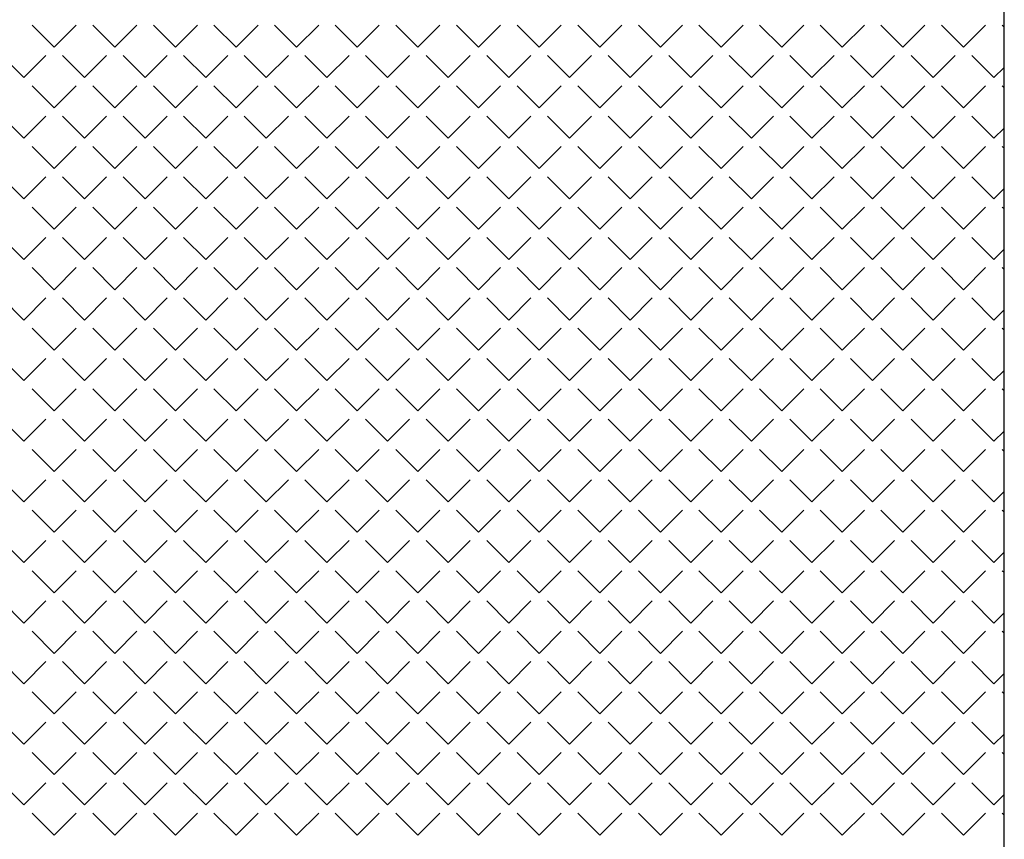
# Model space of a CAD drawing. Header units: millimetres. Extents: x 282377 to 1404227, y -783705 to 1038705.
# Tile 231 of 243: x 386693 to 387014, y 8718 to 8985. Entities that reach past the tile are written whole.
import ezdxf

# ---------------------------------------------------------------- set-up
doc = ezdxf.new("R2010")
doc.units = ezdxf.units.MM
doc.layers.add('!!ELEKTRYKA', color=7, linetype='Continuous')

msp = doc.modelspace()

# ---------------------------------------------------------------- linework, layer by layer
at = {"layer": '!!ELEKTRYKA', "color": 252}
msp.add_line((387014.2, 8013.62), (387014.2, 9168.98), dxfattribs=at)
at = {"layer": '!!ELEKTRYKA', "color": 252, "linetype": 'Continuous', "lineweight": 20}
for p, q in [((386704.57, 8976.24), (386697.39, 8983.42)), ((386704.57, 8976.24), (386711.76, 8983.42)), ((386724.33, 8976.24), (386717.15, 8983.42)), ((386724.33, 8976.24), (386731.51, 8983.42)), ((386744.09, 8976.24), (386736.9, 8983.42)), ((386744.09, 8976.24), (386751.27, 8983.42)), ((386763.84, 8976.24), (386756.66, 8983.42)), ((386763.84, 8976.24), (386771.03, 8983.42)), ((386783.6, 8976.24), (386776.42, 8983.42)), ((386783.6, 8976.24), (386790.78, 8983.42)), ((386803.36, 8976.24), (386796.17, 8983.42)), ((386803.36, 8976.24), (386810.54, 8983.42)), ((386823.11, 8976.24), (386815.93, 8983.42)), ((386823.11, 8976.24), (386830.3, 8983.42)), ((386842.87, 8976.24), (386835.69, 8983.42)), ((386842.87, 8976.24), (386850.05, 8983.42)), ((386862.63, 8976.24), (386855.44, 8983.42)), ((386862.63, 8976.24), (386869.81, 8983.42)), ((386882.38, 8976.24), (386875.2, 8983.42)), ((386882.38, 8976.24), (386889.57, 8983.42)), ((386902.14, 8976.24), (386894.96, 8983.42)), ((386902.14, 8976.24), (386909.32, 8983.42)), ((386921.9, 8976.24), (386914.71, 8983.42)), ((386921.9, 8976.24), (386929.08, 8983.42)), ((386941.65, 8976.24), (386934.47, 8983.42)), ((386941.65, 8976.24), (386948.84, 8983.42)), ((386961.41, 8976.24), (386954.23, 8983.42)), ((386961.41, 8976.24), (386968.59, 8983.42)), ((386981.17, 8976.24), (386973.98, 8983.42)), ((386981.17, 8976.24), (386988.35, 8983.42)), ((387000.92, 8976.24), (386993.74, 8983.42)), ((387000.92, 8976.24), (387008.11, 8983.42)), ((387014.1, 8982.81), (387013.49, 8983.42)), ((386694.7, 8966.36), (386687.51, 8973.54)), ((386694.7, 8966.36), (386701.88, 8973.54)), ((386714.45, 8966.36), (386707.27, 8973.54)), ((386714.45, 8966.36), (386721.64, 8973.54)), ((386734.21, 8966.36), (386727.02, 8973.54)), ((386734.21, 8966.36), (386741.39, 8973.54)), ((386753.97, 8966.36), (386746.78, 8973.54)), ((386753.97, 8966.36), (386761.15, 8973.54)), ((386773.72, 8966.36), (386766.54, 8973.54)), ((386773.72, 8966.36), (386780.91, 8973.54)), ((386793.48, 8966.36), (386786.29, 8973.54)), ((386793.48, 8966.36), (386800.66, 8973.54)), ((386813.24, 8966.36), (386806.05, 8973.54)), ((386813.24, 8966.36), (386820.42, 8973.54)), ((386832.99, 8966.36), (386825.81, 8973.54)), ((386832.99, 8966.36), (386840.18, 8973.54)), ((386852.75, 8966.36), (386845.56, 8973.54)), ((386852.75, 8966.36), (386859.93, 8973.54)), ((386872.5, 8966.36), (386865.32, 8973.54)), ((386872.5, 8966.36), (386879.69, 8973.54)), ((386892.26, 8966.36), (386885.08, 8973.54)), ((386892.26, 8966.36), (386899.45, 8973.54)), ((386912.02, 8966.36), (386904.83, 8973.54)), ((386912.02, 8966.36), (386919.2, 8973.54)), ((386931.77, 8966.36), (386924.59, 8973.54)), ((386931.77, 8966.36), (386938.96, 8973.54)), ((386951.53, 8966.36), (386944.35, 8973.54)), ((386951.53, 8966.36), (386958.72, 8973.54)), ((386971.29, 8966.36), (386964.1, 8973.54)), ((386971.29, 8966.36), (386978.47, 8973.54)), ((386991.04, 8966.36), (386983.86, 8973.54)), ((386991.04, 8966.36), (386998.23, 8973.54)), ((387010.8, 8966.36), (387003.62, 8973.54)), ((387010.8, 8966.36), (387014.1, 8969.66)), ((386704.57, 8956.48), (386697.39, 8963.67)), ((386704.57, 8956.48), (386711.76, 8963.67)), ((386724.33, 8956.48), (386717.15, 8963.67)), ((386724.33, 8956.48), (386731.51, 8963.67)), ((386744.09, 8956.48), (386736.9, 8963.67)), ((386744.09, 8956.48), (386751.27, 8963.67)), ((386763.84, 8956.48), (386756.66, 8963.67)), ((386763.84, 8956.48), (386771.03, 8963.67)), ((386783.6, 8956.48), (386776.42, 8963.67)), ((386783.6, 8956.48), (386790.78, 8963.67)), ((386803.36, 8956.48), (386796.17, 8963.67)), ((386803.36, 8956.48), (386810.54, 8963.67)), ((386823.11, 8956.48), (386815.93, 8963.67)), ((386823.11, 8956.48), (386830.3, 8963.67)), ((386842.87, 8956.48), (386835.69, 8963.67)), ((386842.87, 8956.48), (386850.05, 8963.67)), ((386862.63, 8956.48), (386855.44, 8963.67)), ((386862.63, 8956.48), (386869.81, 8963.67)), ((386882.38, 8956.48), (386875.2, 8963.67)), ((386882.38, 8956.48), (386889.57, 8963.67)), ((386902.14, 8956.48), (386894.96, 8963.67)), ((386902.14, 8956.48), (386909.32, 8963.67)), ((386921.9, 8956.48), (386914.71, 8963.67)), ((386921.9, 8956.48), (386929.08, 8963.67)), ((386941.65, 8956.48), (386934.47, 8963.67)), ((386941.65, 8956.48), (386948.84, 8963.67)), ((386961.41, 8956.48), (386954.23, 8963.67)), ((386961.41, 8956.48), (386968.59, 8963.67)), ((386981.17, 8956.48), (386973.98, 8963.67)), ((386981.17, 8956.48), (386988.35, 8963.67)), ((387000.92, 8956.48), (386993.74, 8963.67)), ((387000.92, 8956.48), (387008.11, 8963.67)), ((387014.11, 8963.06), (387013.49, 8963.67)), ((386694.7, 8946.6), (386687.51, 8953.79)), ((386694.7, 8946.6), (386701.88, 8953.79)), ((386714.45, 8946.6), (386707.27, 8953.79)), ((386714.45, 8946.6), (386721.64, 8953.79)), ((386734.21, 8946.6), (386727.02, 8953.79)), ((386734.21, 8946.6), (386741.39, 8953.79)), ((386753.97, 8946.6), (386746.78, 8953.79)), ((386753.97, 8946.6), (386761.15, 8953.79)), ((386773.72, 8946.6), (386766.54, 8953.79)), ((386773.72, 8946.6), (386780.91, 8953.79)), ((386793.48, 8946.6), (386786.29, 8953.79)), ((386793.48, 8946.6), (386800.66, 8953.79)), ((386813.24, 8946.6), (386806.05, 8953.79)), ((386813.24, 8946.6), (386820.42, 8953.79)), ((386832.99, 8946.6), (386825.81, 8953.79)), ((386832.99, 8946.6), (386840.18, 8953.79)), ((386852.75, 8946.6), (386845.56, 8953.79)), ((386852.75, 8946.6), (386859.93, 8953.79)), ((386872.5, 8946.6), (386865.32, 8953.79)), ((386872.5, 8946.6), (386879.69, 8953.79)), ((386892.26, 8946.6), (386885.08, 8953.79)), ((386892.26, 8946.6), (386899.45, 8953.79)), ((386912.02, 8946.6), (386904.83, 8953.79)), ((386912.02, 8946.6), (386919.2, 8953.79)), ((386931.77, 8946.6), (386924.59, 8953.79)), ((386931.77, 8946.6), (386938.96, 8953.79)), ((386951.53, 8946.6), (386944.35, 8953.79)), ((386951.53, 8946.6), (386958.72, 8953.79)), ((386971.29, 8946.6), (386964.1, 8953.79)), ((386971.29, 8946.6), (386978.47, 8953.79)), ((386991.04, 8946.6), (386983.86, 8953.79)), ((386991.04, 8946.6), (386998.23, 8953.79)), ((387010.8, 8946.6), (387003.62, 8953.79)), ((387010.8, 8946.6), (387014.11, 8949.91)), ((386704.57, 8936.73), (386697.39, 8943.91)), ((386704.57, 8936.73), (386711.76, 8943.91)), ((386724.33, 8936.73), (386717.15, 8943.91)), ((386724.33, 8936.73), (386731.51, 8943.91)), ((386744.09, 8936.73), (386736.9, 8943.91)), ((386744.09, 8936.73), (386751.27, 8943.91)), ((386763.84, 8936.73), (386756.66, 8943.91)), ((386763.84, 8936.73), (386771.03, 8943.91)), ((386783.6, 8936.73), (386776.42, 8943.91)), ((386783.6, 8936.73), (386790.78, 8943.91)), ((386803.36, 8936.73), (386796.17, 8943.91)), ((386803.36, 8936.73), (386810.54, 8943.91)), ((386823.11, 8936.73), (386815.93, 8943.91)), ((386823.11, 8936.73), (386830.3, 8943.91)), ((386842.87, 8936.73), (386835.69, 8943.91)), ((386842.87, 8936.73), (386850.05, 8943.91)), ((386862.63, 8936.73), (386855.44, 8943.91)), ((386862.63, 8936.73), (386869.81, 8943.91)), ((386882.38, 8936.73), (386875.2, 8943.91)), ((386882.38, 8936.73), (386889.57, 8943.91)), ((386902.14, 8936.73), (386894.96, 8943.91)), ((386902.14, 8936.73), (386909.32, 8943.91)), ((386921.9, 8936.73), (386914.71, 8943.91)), ((386921.9, 8936.73), (386929.08, 8943.91)), ((386941.65, 8936.73), (386934.47, 8943.91)), ((386941.65, 8936.73), (386948.84, 8943.91)), ((386961.41, 8936.73), (386954.23, 8943.91)), ((386961.41, 8936.73), (386968.59, 8943.91)), ((386981.17, 8936.73), (386973.98, 8943.91)), ((386981.17, 8936.73), (386988.35, 8943.91)), ((387000.92, 8936.73), (386993.74, 8943.91)), ((387000.92, 8936.73), (387008.11, 8943.91)), ((387014.11, 8943.3), (387013.49, 8943.91)), ((386694.7, 8926.85), (386687.51, 8934.03)), ((386694.7, 8926.85), (386701.88, 8934.03)), ((386714.45, 8926.85), (386707.27, 8934.03)), ((386714.45, 8926.85), (386721.64, 8934.03)), ((386734.21, 8926.85), (386727.02, 8934.03)), ((386734.21, 8926.85), (386741.39, 8934.03)), ((386753.97, 8926.85), (386746.78, 8934.03)), ((386753.97, 8926.85), (386761.15, 8934.03)), ((386773.72, 8926.85), (386766.54, 8934.03)), ((386773.72, 8926.85), (386780.91, 8934.03)), ((386793.48, 8926.85), (386786.29, 8934.03)), ((386793.48, 8926.85), (386800.66, 8934.03)), ((386813.24, 8926.85), (386806.05, 8934.03)), ((386813.24, 8926.85), (386820.42, 8934.03)), ((386832.99, 8926.85), (386825.81, 8934.03)), ((386832.99, 8926.85), (386840.18, 8934.03)), ((386852.75, 8926.85), (386845.56, 8934.03)), ((386852.75, 8926.85), (386859.93, 8934.03)), ((386872.5, 8926.85), (386865.32, 8934.03)), ((386872.5, 8926.85), (386879.69, 8934.03)), ((386892.26, 8926.85), (386885.08, 8934.03)), ((386892.26, 8926.85), (386899.45, 8934.03)), ((386912.02, 8926.85), (386904.83, 8934.03)), ((386912.02, 8926.85), (386919.2, 8934.03)), ((386931.77, 8926.85), (386924.59, 8934.03)), ((386931.77, 8926.85), (386938.96, 8934.03)), ((386951.53, 8926.85), (386944.35, 8934.03)), ((386951.53, 8926.85), (386958.72, 8934.03)), ((386971.29, 8926.85), (386964.1, 8934.03)), ((386971.29, 8926.85), (386978.47, 8934.03)), ((386991.04, 8926.85), (386983.86, 8934.03)), ((386991.04, 8926.85), (386998.23, 8934.03)), ((387010.8, 8926.85), (387003.62, 8934.03)), ((387010.8, 8926.85), (387014.11, 8930.16)), ((386704.57, 8916.97), (386697.39, 8924.15)), ((386704.57, 8916.97), (386711.76, 8924.15)), ((386724.33, 8916.97), (386717.15, 8924.15)), ((386724.33, 8916.97), (386731.51, 8924.15)), ((386744.09, 8916.97), (386736.9, 8924.15)), ((386744.09, 8916.97), (386751.27, 8924.15)), ((386763.84, 8916.97), (386756.66, 8924.15)), ((386763.84, 8916.97), (386771.03, 8924.15)), ((386783.6, 8916.97), (386776.42, 8924.15)), ((386783.6, 8916.97), (386790.78, 8924.15)), ((386803.36, 8916.97), (386796.17, 8924.15)), ((386803.36, 8916.97), (386810.54, 8924.15)), ((386823.11, 8916.97), (386815.93, 8924.15)), ((386823.11, 8916.97), (386830.3, 8924.15)), ((386842.87, 8916.97), (386835.69, 8924.15)), ((386842.87, 8916.97), (386850.05, 8924.15)), ((386862.63, 8916.97), (386855.44, 8924.15)), ((386862.63, 8916.97), (386869.81, 8924.15)), ((386882.38, 8916.97), (386875.2, 8924.15)), ((386882.38, 8916.97), (386889.57, 8924.15)), ((386902.14, 8916.97), (386894.96, 8924.15)), ((386902.14, 8916.97), (386909.32, 8924.15)), ((386921.9, 8916.97), (386914.71, 8924.15)), ((386921.9, 8916.97), (386929.08, 8924.15)), ((386941.65, 8916.97), (386934.47, 8924.15)), ((386941.65, 8916.97), (386948.84, 8924.15)), ((386961.41, 8916.97), (386954.23, 8924.15)), ((386961.41, 8916.97), (386968.59, 8924.15)), ((386981.17, 8916.97), (386973.98, 8924.15)), ((386981.17, 8916.97), (386988.35, 8924.15)), ((387000.92, 8916.97), (386993.74, 8924.15)), ((387000.92, 8916.97), (387008.11, 8924.15)), ((387014.11, 8923.54), (387013.49, 8924.15)), ((386694.7, 8907.09), (386687.51, 8914.27)), ((386694.7, 8907.09), (386701.88, 8914.27)), ((386714.45, 8907.09), (386707.27, 8914.27)), ((386714.45, 8907.09), (386721.64, 8914.27)), ((386734.21, 8907.09), (386727.02, 8914.27)), ((386734.21, 8907.09), (386741.39, 8914.27)), ((386753.97, 8907.09), (386746.78, 8914.27)), ((386753.97, 8907.09), (386761.15, 8914.27)), ((386773.72, 8907.09), (386766.54, 8914.27)), ((386773.72, 8907.09), (386780.91, 8914.27)), ((386793.48, 8907.09), (386786.29, 8914.27)), ((386793.48, 8907.09), (386800.66, 8914.27)), ((386813.24, 8907.09), (386806.05, 8914.27)), ((386813.24, 8907.09), (386820.42, 8914.27)), ((386832.99, 8907.09), (386825.81, 8914.27)), ((386832.99, 8907.09), (386840.18, 8914.27)), ((386852.75, 8907.09), (386845.56, 8914.27)), ((386852.75, 8907.09), (386859.93, 8914.27)), ((386872.5, 8907.09), (386865.32, 8914.27)), ((386872.5, 8907.09), (386879.69, 8914.27)), ((386892.26, 8907.09), (386885.08, 8914.27)), ((386892.26, 8907.09), (386899.45, 8914.27)), ((386912.02, 8907.09), (386904.83, 8914.27)), ((386912.02, 8907.09), (386919.2, 8914.27)), ((386931.77, 8907.09), (386924.59, 8914.27)), ((386931.77, 8907.09), (386938.96, 8914.27)), ((386951.53, 8907.09), (386944.35, 8914.27)), ((386951.53, 8907.09), (386958.72, 8914.27)), ((386971.29, 8907.09), (386964.1, 8914.27)), ((386971.29, 8907.09), (386978.47, 8914.27)), ((386991.04, 8907.09), (386983.86, 8914.27)), ((386991.04, 8907.09), (386998.23, 8914.27)), ((387010.8, 8907.09), (387003.62, 8914.27)), ((387010.8, 8907.09), (387014.11, 8910.4)), ((386704.57, 8897.21), (386697.39, 8904.4)), ((386704.57, 8897.21), (386711.76, 8904.4)), ((386724.33, 8897.21), (386717.15, 8904.4)), ((386724.33, 8897.21), (386731.51, 8904.4)), ((386744.09, 8897.21), (386736.9, 8904.4)), ((386744.09, 8897.21), (386751.27, 8904.4)), ((386763.84, 8897.21), (386756.66, 8904.4)), ((386763.84, 8897.21), (386771.03, 8904.4)), ((386783.6, 8897.21), (386776.42, 8904.4)), ((386783.6, 8897.21), (386790.78, 8904.4)), ((386803.36, 8897.21), (386796.17, 8904.4)), ((386803.36, 8897.21), (386810.54, 8904.4)), ((386823.11, 8897.21), (386815.93, 8904.4)), ((386823.11, 8897.21), (386830.3, 8904.4)), ((386842.87, 8897.21), (386835.69, 8904.4)), ((386842.87, 8897.21), (386850.05, 8904.4)), ((386862.63, 8897.21), (386855.44, 8904.4)), ((386862.63, 8897.21), (386869.81, 8904.4)), ((386882.38, 8897.21), (386875.2, 8904.4)), ((386882.38, 8897.21), (386889.57, 8904.4)), ((386902.14, 8897.21), (386894.96, 8904.4)), ((386902.14, 8897.21), (386909.32, 8904.4)), ((386921.9, 8897.21), (386914.71, 8904.4)), ((386921.9, 8897.21), (386929.08, 8904.4)), ((386941.65, 8897.21), (386934.47, 8904.4)), ((386941.65, 8897.21), (386948.84, 8904.4)), ((386961.41, 8897.21), (386954.23, 8904.4)), ((386961.41, 8897.21), (386968.59, 8904.4)), ((386981.17, 8897.21), (386973.98, 8904.4)), ((386981.17, 8897.21), (386988.35, 8904.4)), ((387000.92, 8897.21), (386993.74, 8904.4)), ((387000.92, 8897.21), (387008.11, 8904.4)), ((387014.11, 8903.78), (387013.49, 8904.4)), ((386694.7, 8887.33), (386687.51, 8894.52)), ((386694.7, 8887.33), (386701.88, 8894.52)), ((386714.45, 8887.33), (386707.27, 8894.52)), ((386714.45, 8887.33), (386721.64, 8894.52)), ((386734.21, 8887.33), (386727.02, 8894.52)), ((386734.21, 8887.33), (386741.39, 8894.52)), ((386753.97, 8887.33), (386746.78, 8894.52)), ((386753.97, 8887.33), (386761.15, 8894.52)), ((386773.72, 8887.33), (386766.54, 8894.52)), ((386773.72, 8887.33), (386780.91, 8894.52)), ((386793.48, 8887.33), (386786.29, 8894.52)), ((386793.48, 8887.33), (386800.66, 8894.52)), ((386813.24, 8887.33), (386806.05, 8894.52)), ((386813.24, 8887.33), (386820.42, 8894.52)), ((386832.99, 8887.33), (386825.81, 8894.52)), ((386832.99, 8887.33), (386840.18, 8894.52)), ((386852.75, 8887.33), (386845.56, 8894.52)), ((386852.75, 8887.33), (386859.93, 8894.52)), ((386872.5, 8887.33), (386865.32, 8894.52)), ((386872.5, 8887.33), (386879.69, 8894.52)), ((386892.26, 8887.33), (386885.08, 8894.52)), ((386892.26, 8887.33), (386899.45, 8894.52)), ((386912.02, 8887.33), (386904.83, 8894.52)), ((386912.02, 8887.33), (386919.2, 8894.52)), ((386931.77, 8887.33), (386924.59, 8894.52)), ((386931.77, 8887.33), (386938.96, 8894.52)), ((386951.53, 8887.33), (386944.35, 8894.52)), ((386951.53, 8887.33), (386958.72, 8894.52)), ((386971.29, 8887.33), (386964.1, 8894.52)), ((386971.29, 8887.33), (386978.47, 8894.52)), ((386991.04, 8887.33), (386983.86, 8894.52)), ((386991.04, 8887.33), (386998.23, 8894.52)), ((387010.8, 8887.33), (387003.62, 8894.52)), ((387010.8, 8887.33), (387014.11, 8890.65)), ((386704.57, 8877.46), (386697.39, 8884.64)), ((386704.57, 8877.46), (386711.76, 8884.64)), ((386724.33, 8877.46), (386717.15, 8884.64)), ((386724.33, 8877.46), (386731.51, 8884.64)), ((386744.09, 8877.46), (386736.9, 8884.64)), ((386744.09, 8877.46), (386751.27, 8884.64)), ((386763.84, 8877.46), (386756.66, 8884.64)), ((386763.84, 8877.46), (386771.03, 8884.64)), ((386783.6, 8877.46), (386776.42, 8884.64)), ((386783.6, 8877.46), (386790.78, 8884.64)), ((386803.36, 8877.46), (386796.17, 8884.64)), ((386803.36, 8877.46), (386810.54, 8884.64)), ((386823.11, 8877.46), (386815.93, 8884.64)), ((386823.11, 8877.46), (386830.3, 8884.64)), ((386842.87, 8877.46), (386835.69, 8884.64)), ((386842.87, 8877.46), (386850.05, 8884.64)), ((386862.63, 8877.46), (386855.44, 8884.64)), ((386862.63, 8877.46), (386869.81, 8884.64)), ((386882.38, 8877.46), (386875.2, 8884.64)), ((386882.38, 8877.46), (386889.57, 8884.64)), ((386902.14, 8877.46), (386894.96, 8884.64)), ((386902.14, 8877.46), (386909.32, 8884.64)), ((386921.9, 8877.46), (386914.71, 8884.64)), ((386921.9, 8877.46), (386929.08, 8884.64)), ((386941.65, 8877.46), (386934.47, 8884.64)), ((386941.65, 8877.46), (386948.84, 8884.64)), ((386961.41, 8877.46), (386954.23, 8884.64)), ((386961.41, 8877.46), (386968.59, 8884.64)), ((386981.17, 8877.46), (386973.98, 8884.64)), ((386981.17, 8877.46), (386988.35, 8884.64)), ((387000.92, 8877.46), (386993.74, 8884.64)), ((387000.92, 8877.46), (387008.11, 8884.64)), ((387014.12, 8884.02), (387013.49, 8884.64)), ((386694.7, 8867.58), (386687.51, 8874.76)), ((386694.7, 8867.58), (386701.88, 8874.76)), ((386714.45, 8867.58), (386707.27, 8874.76)), ((386714.45, 8867.58), (386721.64, 8874.76)), ((386734.21, 8867.58), (386727.02, 8874.76)), ((386734.21, 8867.58), (386741.39, 8874.76)), ((386753.97, 8867.58), (386746.78, 8874.76)), ((386753.97, 8867.58), (386761.15, 8874.76)), ((386773.72, 8867.58), (386766.54, 8874.76)), ((386773.72, 8867.58), (386780.91, 8874.76)), ((386793.48, 8867.58), (386786.29, 8874.76)), ((386793.48, 8867.58), (386800.66, 8874.76)), ((386813.24, 8867.58), (386806.05, 8874.76)), ((386813.24, 8867.58), (386820.42, 8874.76)), ((386832.99, 8867.58), (386825.81, 8874.76)), ((386832.99, 8867.58), (386840.18, 8874.76)), ((386852.75, 8867.58), (386845.56, 8874.76)), ((386852.75, 8867.58), (386859.93, 8874.76)), ((386872.5, 8867.58), (386865.32, 8874.76)), ((386872.5, 8867.58), (386879.69, 8874.76)), ((386892.26, 8867.58), (386885.08, 8874.76)), ((386892.26, 8867.58), (386899.45, 8874.76)), ((386912.02, 8867.58), (386904.83, 8874.76)), ((386912.02, 8867.58), (386919.2, 8874.76)), ((386931.77, 8867.58), (386924.59, 8874.76)), ((386931.77, 8867.58), (386938.96, 8874.76)), ((386951.53, 8867.58), (386944.35, 8874.76)), ((386951.53, 8867.58), (386958.72, 8874.76)), ((386971.29, 8867.58), (386964.1, 8874.76)), ((386971.29, 8867.58), (386978.47, 8874.76)), ((386991.04, 8867.58), (386983.86, 8874.76)), ((386991.04, 8867.58), (386998.23, 8874.76)), ((387010.8, 8867.58), (387003.62, 8874.76)), ((387010.8, 8867.58), (387014.12, 8870.89)), ((386704.57, 8857.7), (386697.39, 8864.88)), ((386704.57, 8857.7), (386711.76, 8864.88)), ((386724.33, 8857.7), (386717.15, 8864.88)), ((386724.33, 8857.7), (386731.51, 8864.88)), ((386744.09, 8857.7), (386736.9, 8864.88)), ((386744.09, 8857.7), (386751.27, 8864.88)), ((386763.84, 8857.7), (386756.66, 8864.88)), ((386763.84, 8857.7), (386771.03, 8864.88)), ((386783.6, 8857.7), (386776.42, 8864.88)), ((386783.6, 8857.7), (386790.78, 8864.88)), ((386803.36, 8857.7), (386796.17, 8864.88)), ((386803.36, 8857.7), (386810.54, 8864.88)), ((386823.11, 8857.7), (386815.93, 8864.88)), ((386823.11, 8857.7), (386830.3, 8864.88)), ((386842.87, 8857.7), (386835.69, 8864.88)), ((386842.87, 8857.7), (386850.05, 8864.88)), ((386862.63, 8857.7), (386855.44, 8864.88)), ((386862.63, 8857.7), (386869.81, 8864.88)), ((386882.38, 8857.7), (386875.2, 8864.88)), ((386882.38, 8857.7), (386889.57, 8864.88)), ((386902.14, 8857.7), (386894.96, 8864.88)), ((386902.14, 8857.7), (386909.32, 8864.88)), ((386921.9, 8857.7), (386914.71, 8864.88)), ((386921.9, 8857.7), (386929.08, 8864.88)), ((386941.65, 8857.7), (386934.47, 8864.88)), ((386941.65, 8857.7), (386948.84, 8864.88)), ((386961.41, 8857.7), (386954.23, 8864.88)), ((386961.41, 8857.7), (386968.59, 8864.88)), ((386981.17, 8857.7), (386973.98, 8864.88)), ((386981.17, 8857.7), (386988.35, 8864.88)), ((387000.92, 8857.7), (386993.74, 8864.88)), ((387000.92, 8857.7), (387008.11, 8864.88)), ((387014.12, 8864.26), (387013.49, 8864.88)), ((386694.7, 8847.82), (386687.51, 8855.01)), ((386694.7, 8847.82), (386701.88, 8855.01)), ((386714.45, 8847.82), (386707.27, 8855.01)), ((386714.45, 8847.82), (386721.64, 8855.01)), ((386734.21, 8847.82), (386727.02, 8855.01)), ((386734.21, 8847.82), (386741.39, 8855.01)), ((386753.97, 8847.82), (386746.78, 8855.01)), ((386753.97, 8847.82), (386761.15, 8855.01)), ((386773.72, 8847.82), (386766.54, 8855.01)), ((386773.72, 8847.82), (386780.91, 8855.01)), ((386793.48, 8847.82), (386786.29, 8855.01)), ((386793.48, 8847.82), (386800.66, 8855.01)), ((386813.24, 8847.82), (386806.05, 8855.01)), ((386813.24, 8847.82), (386820.42, 8855.01)), ((386832.99, 8847.82), (386825.81, 8855.01)), ((386832.99, 8847.82), (386840.18, 8855.01)), ((386852.75, 8847.82), (386845.56, 8855.01)), ((386852.75, 8847.82), (386859.93, 8855.01)), ((386872.5, 8847.82), (386865.32, 8855.01)), ((386872.5, 8847.82), (386879.69, 8855.01)), ((386892.26, 8847.82), (386885.08, 8855.01)), ((386892.26, 8847.82), (386899.45, 8855.01)), ((386912.02, 8847.82), (386904.83, 8855.01)), ((386912.02, 8847.82), (386919.2, 8855.01)), ((386931.77, 8847.82), (386924.59, 8855.01)), ((386931.77, 8847.82), (386938.96, 8855.01)), ((386951.53, 8847.82), (386944.35, 8855.01)), ((386951.53, 8847.82), (386958.72, 8855.01)), ((386971.29, 8847.82), (386964.1, 8855.01)), ((386971.29, 8847.82), (386978.47, 8855.01)), ((386991.04, 8847.82), (386983.86, 8855.01)), ((386991.04, 8847.82), (386998.23, 8855.01)), ((387010.8, 8847.82), (387003.62, 8855.01)), ((387010.8, 8847.82), (387014.12, 8851.14)), ((386704.57, 8837.94), (386697.39, 8845.13)), ((386704.57, 8837.94), (386711.76, 8845.13)), ((386724.33, 8837.94), (386717.15, 8845.13)), ((386724.33, 8837.94), (386731.51, 8845.13)), ((386744.09, 8837.94), (386736.9, 8845.13)), ((386744.09, 8837.94), (386751.27, 8845.13)), ((386763.84, 8837.94), (386756.66, 8845.13)), ((386763.84, 8837.94), (386771.03, 8845.13)), ((386783.6, 8837.94), (386776.42, 8845.13)), ((386783.6, 8837.94), (386790.78, 8845.13)), ((386803.36, 8837.94), (386796.17, 8845.13)), ((386803.36, 8837.94), (386810.54, 8845.13)), ((386823.11, 8837.94), (386815.93, 8845.13)), ((386823.11, 8837.94), (386830.3, 8845.13)), ((386842.87, 8837.94), (386835.69, 8845.13)), ((386842.87, 8837.94), (386850.05, 8845.13)), ((386862.63, 8837.94), (386855.44, 8845.13)), ((386862.63, 8837.94), (386869.81, 8845.13)), ((386882.38, 8837.94), (386875.2, 8845.13)), ((386882.38, 8837.94), (386889.57, 8845.13)), ((386902.14, 8837.94), (386894.96, 8845.13)), ((386902.14, 8837.94), (386909.32, 8845.13)), ((386921.9, 8837.94), (386914.71, 8845.13)), ((386921.9, 8837.94), (386929.08, 8845.13)), ((386941.65, 8837.94), (386934.47, 8845.13)), ((386941.65, 8837.94), (386948.84, 8845.13)), ((386961.41, 8837.94), (386954.23, 8845.13)), ((386961.41, 8837.94), (386968.59, 8845.13)), ((386981.17, 8837.94), (386973.98, 8845.13)), ((386981.17, 8837.94), (386988.35, 8845.13)), ((387000.92, 8837.94), (386993.74, 8845.13)), ((387000.92, 8837.94), (387008.11, 8845.13)), ((387014.12, 8844.5), (387013.49, 8845.13)), ((386694.7, 8828.06), (386687.51, 8835.25)), ((386694.7, 8828.06), (386701.88, 8835.25)), ((386714.45, 8828.06), (386707.27, 8835.25)), ((386714.45, 8828.06), (386721.64, 8835.25)), ((386734.21, 8828.06), (386727.02, 8835.25)), ((386734.21, 8828.06), (386741.39, 8835.25)), ((386753.97, 8828.06), (386746.78, 8835.25)), ((386753.97, 8828.06), (386761.15, 8835.25)), ((386773.72, 8828.06), (386766.54, 8835.25)), ((386773.72, 8828.06), (386780.91, 8835.25)), ((386793.48, 8828.06), (386786.29, 8835.25)), ((386793.48, 8828.06), (386800.66, 8835.25)), ((386813.24, 8828.06), (386806.05, 8835.25)), ((386813.24, 8828.06), (386820.42, 8835.25)), ((386832.99, 8828.06), (386825.81, 8835.25)), ((386832.99, 8828.06), (386840.18, 8835.25)), ((386852.75, 8828.06), (386845.56, 8835.25)), ((386852.75, 8828.06), (386859.93, 8835.25)), ((386872.5, 8828.06), (386865.32, 8835.25)), ((386872.5, 8828.06), (386879.69, 8835.25)), ((386892.26, 8828.06), (386885.08, 8835.25)), ((386892.26, 8828.06), (386899.45, 8835.25)), ((386912.02, 8828.06), (386904.83, 8835.25)), ((386912.02, 8828.06), (386919.2, 8835.25)), ((386931.77, 8828.06), (386924.59, 8835.25)), ((386931.77, 8828.06), (386938.96, 8835.25)), ((386951.53, 8828.06), (386944.35, 8835.25)), ((386951.53, 8828.06), (386958.72, 8835.25)), ((386971.29, 8828.06), (386964.1, 8835.25)), ((386971.29, 8828.06), (386978.47, 8835.25)), ((386991.04, 8828.06), (386983.86, 8835.25)), ((386991.04, 8828.06), (386998.23, 8835.25)), ((387010.8, 8828.06), (387003.62, 8835.25)), ((387010.8, 8828.06), (387014.12, 8831.39)), ((386704.57, 8818.19), (386697.39, 8825.37)), ((386704.57, 8818.19), (386711.76, 8825.37)), ((386724.33, 8818.19), (386717.15, 8825.37)), ((386724.33, 8818.19), (386731.51, 8825.37)), ((386744.09, 8818.19), (386736.9, 8825.37)), ((386744.09, 8818.19), (386751.27, 8825.37)), ((386763.84, 8818.19), (386756.66, 8825.37)), ((386763.84, 8818.19), (386771.03, 8825.37)), ((386783.6, 8818.19), (386776.42, 8825.37)), ((386783.6, 8818.19), (386790.78, 8825.37)), ((386803.36, 8818.19), (386796.17, 8825.37)), ((386803.36, 8818.19), (386810.54, 8825.37)), ((386823.11, 8818.19), (386815.93, 8825.37)), ((386823.11, 8818.19), (386830.3, 8825.37)), ((386842.87, 8818.19), (386835.69, 8825.37)), ((386842.87, 8818.19), (386850.05, 8825.37)), ((386862.63, 8818.19), (386855.44, 8825.37)), ((386862.63, 8818.19), (386869.81, 8825.37)), ((386882.38, 8818.19), (386875.2, 8825.37)), ((386882.38, 8818.19), (386889.57, 8825.37)), ((386902.14, 8818.19), (386894.96, 8825.37)), ((386902.14, 8818.19), (386909.32, 8825.37)), ((386921.9, 8818.19), (386914.71, 8825.37)), ((386921.9, 8818.19), (386929.08, 8825.37)), ((386941.65, 8818.19), (386934.47, 8825.37)), ((386941.65, 8818.19), (386948.84, 8825.37)), ((386961.41, 8818.19), (386954.23, 8825.37)), ((386961.41, 8818.19), (386968.59, 8825.37)), ((386981.17, 8818.19), (386973.98, 8825.37)), ((386981.17, 8818.19), (386988.35, 8825.37)), ((387000.92, 8818.19), (386993.74, 8825.37)), ((387000.92, 8818.19), (387008.11, 8825.37)), ((387014.12, 8824.74), (387013.49, 8825.37)), ((386694.7, 8808.31), (386687.51, 8815.49)), ((386694.7, 8808.31), (386701.88, 8815.49)), ((386714.45, 8808.31), (386707.27, 8815.49)), ((386714.45, 8808.31), (386721.64, 8815.49)), ((386734.21, 8808.31), (386727.02, 8815.49)), ((386734.21, 8808.31), (386741.39, 8815.49)), ((386753.97, 8808.31), (386746.78, 8815.49)), ((386753.97, 8808.31), (386761.15, 8815.49)), ((386773.72, 8808.31), (386766.54, 8815.49)), ((386773.72, 8808.31), (386780.91, 8815.49)), ((386793.48, 8808.31), (386786.29, 8815.49)), ((386793.48, 8808.31), (386800.66, 8815.49)), ((386813.24, 8808.31), (386806.05, 8815.49)), ((386813.24, 8808.31), (386820.42, 8815.49)), ((386832.99, 8808.31), (386825.81, 8815.49)), ((386832.99, 8808.31), (386840.18, 8815.49)), ((386852.75, 8808.31), (386845.56, 8815.49)), ((386852.75, 8808.31), (386859.93, 8815.49)), ((386872.5, 8808.31), (386865.32, 8815.49)), ((386872.5, 8808.31), (386879.69, 8815.49)), ((386892.26, 8808.31), (386885.08, 8815.49)), ((386892.26, 8808.31), (386899.45, 8815.49)), ((386912.02, 8808.31), (386904.83, 8815.49)), ((386912.02, 8808.31), (386919.2, 8815.49)), ((386931.77, 8808.31), (386924.59, 8815.49)), ((386931.77, 8808.31), (386938.96, 8815.49)), ((386951.53, 8808.31), (386944.35, 8815.49)), ((386951.53, 8808.31), (386958.72, 8815.49)), ((386971.29, 8808.31), (386964.1, 8815.49)), ((386971.29, 8808.31), (386978.47, 8815.49)), ((386991.04, 8808.31), (386983.86, 8815.49)), ((386991.04, 8808.31), (386998.23, 8815.49)), ((387010.8, 8808.31), (387003.62, 8815.49)), ((387010.8, 8808.31), (387014.13, 8811.63)), ((386704.57, 8798.43), (386697.39, 8805.61)), ((386704.57, 8798.43), (386711.76, 8805.61)), ((386724.33, 8798.43), (386717.15, 8805.61)), ((386724.33, 8798.43), (386731.51, 8805.61)), ((386744.09, 8798.43), (386736.9, 8805.61)), ((386744.09, 8798.43), (386751.27, 8805.61)), ((386763.84, 8798.43), (386756.66, 8805.61)), ((386763.84, 8798.43), (386771.03, 8805.61)), ((386783.6, 8798.43), (386776.42, 8805.61)), ((386783.6, 8798.43), (386790.78, 8805.61)), ((386803.36, 8798.43), (386796.17, 8805.61)), ((386803.36, 8798.43), (386810.54, 8805.61)), ((386823.11, 8798.43), (386815.93, 8805.61)), ((386823.11, 8798.43), (386830.3, 8805.61)), ((386842.87, 8798.43), (386835.69, 8805.61)), ((386842.87, 8798.43), (386850.05, 8805.61)), ((386862.63, 8798.43), (386855.44, 8805.61)), ((386862.63, 8798.43), (386869.81, 8805.61)), ((386882.38, 8798.43), (386875.2, 8805.61)), ((386882.38, 8798.43), (386889.57, 8805.61)), ((386902.14, 8798.43), (386894.96, 8805.61)), ((386902.14, 8798.43), (386909.32, 8805.61)), ((386921.9, 8798.43), (386914.71, 8805.61)), ((386921.9, 8798.43), (386929.08, 8805.61)), ((386941.65, 8798.43), (386934.47, 8805.61)), ((386941.65, 8798.43), (386948.84, 8805.61)), ((386961.41, 8798.43), (386954.23, 8805.61)), ((386961.41, 8798.43), (386968.59, 8805.61)), ((386981.17, 8798.43), (386973.98, 8805.61)), ((386981.17, 8798.43), (386988.35, 8805.61)), ((387000.92, 8798.43), (386993.74, 8805.61)), ((387000.92, 8798.43), (387008.11, 8805.61)), ((387014.13, 8804.98), (387013.49, 8805.61)), ((386694.7, 8788.55), (386687.51, 8795.74)), ((386694.7, 8788.55), (386701.88, 8795.74)), ((386714.45, 8788.55), (386707.27, 8795.74)), ((386714.45, 8788.55), (386721.64, 8795.74)), ((386734.21, 8788.55), (386727.02, 8795.74)), ((386734.21, 8788.55), (386741.39, 8795.74)), ((386753.97, 8788.55), (386746.78, 8795.74)), ((386753.97, 8788.55), (386761.15, 8795.74)), ((386773.72, 8788.55), (386766.54, 8795.74)), ((386773.72, 8788.55), (386780.91, 8795.74)), ((386793.48, 8788.55), (386786.29, 8795.74)), ((386793.48, 8788.55), (386800.66, 8795.74)), ((386813.24, 8788.55), (386806.05, 8795.74)), ((386813.24, 8788.55), (386820.42, 8795.74)), ((386832.99, 8788.55), (386825.81, 8795.74)), ((386832.99, 8788.55), (386840.18, 8795.74)), ((386852.75, 8788.55), (386845.56, 8795.74)), ((386852.75, 8788.55), (386859.93, 8795.74)), ((386872.5, 8788.55), (386865.32, 8795.74)), ((386872.5, 8788.55), (386879.69, 8795.74)), ((386892.26, 8788.55), (386885.08, 8795.74)), ((386892.26, 8788.55), (386899.45, 8795.74)), ((386912.02, 8788.55), (386904.83, 8795.74)), ((386912.02, 8788.55), (386919.2, 8795.74)), ((386931.77, 8788.55), (386924.59, 8795.74)), ((386931.77, 8788.55), (386938.96, 8795.74)), ((386951.53, 8788.55), (386944.35, 8795.74)), ((386951.53, 8788.55), (386958.72, 8795.74)), ((386971.29, 8788.55), (386964.1, 8795.74)), ((386971.29, 8788.55), (386978.47, 8795.74)), ((386991.04, 8788.55), (386983.86, 8795.74)), ((386991.04, 8788.55), (386998.23, 8795.74)), ((387010.8, 8788.55), (387003.62, 8795.74)), ((387010.8, 8788.55), (387014.13, 8791.88)), ((386704.57, 8778.67), (386697.39, 8785.86)), ((386704.57, 8778.67), (386711.76, 8785.86)), ((386724.33, 8778.67), (386717.15, 8785.86)), ((386724.33, 8778.67), (386731.51, 8785.86)), ((386744.09, 8778.67), (386736.9, 8785.86)), ((386744.09, 8778.67), (386751.27, 8785.86)), ((386763.84, 8778.67), (386756.66, 8785.86)), ((386763.84, 8778.67), (386771.03, 8785.86)), ((386783.6, 8778.67), (386776.42, 8785.86)), ((386783.6, 8778.67), (386790.78, 8785.86)), ((386803.36, 8778.67), (386796.17, 8785.86)), ((386803.36, 8778.67), (386810.54, 8785.86)), ((386823.11, 8778.67), (386815.93, 8785.86)), ((386823.11, 8778.67), (386830.3, 8785.86)), ((386842.87, 8778.67), (386835.69, 8785.86)), ((386842.87, 8778.67), (386850.05, 8785.86)), ((386862.63, 8778.67), (386855.44, 8785.86)), ((386862.63, 8778.67), (386869.81, 8785.86)), ((386882.38, 8778.67), (386875.2, 8785.86)), ((386882.38, 8778.67), (386889.57, 8785.86)), ((386902.14, 8778.67), (386894.96, 8785.86)), ((386902.14, 8778.67), (386909.32, 8785.86)), ((386921.9, 8778.67), (386914.71, 8785.86)), ((386921.9, 8778.67), (386929.08, 8785.86)), ((386941.65, 8778.67), (386934.47, 8785.86)), ((386941.65, 8778.67), (386948.84, 8785.86)), ((386961.41, 8778.67), (386954.23, 8785.86)), ((386961.41, 8778.67), (386968.59, 8785.86)), ((386981.17, 8778.67), (386973.98, 8785.86)), ((386981.17, 8778.67), (386988.35, 8785.86)), ((387000.92, 8778.67), (386993.74, 8785.86)), ((387000.92, 8778.67), (387008.11, 8785.86)), ((387014.13, 8785.22), (387013.49, 8785.86)), ((386694.7, 8768.79), (386687.51, 8775.98)), ((386694.7, 8768.79), (386701.88, 8775.98)), ((386714.45, 8768.79), (386707.27, 8775.98)), ((386714.45, 8768.79), (386721.64, 8775.98)), ((386734.21, 8768.79), (386727.02, 8775.98)), ((386734.21, 8768.79), (386741.39, 8775.98)), ((386753.97, 8768.79), (386746.78, 8775.98)), ((386753.97, 8768.79), (386761.15, 8775.98)), ((386773.72, 8768.79), (386766.54, 8775.98)), ((386773.72, 8768.79), (386780.91, 8775.98)), ((386793.48, 8768.79), (386786.29, 8775.98)), ((386793.48, 8768.79), (386800.66, 8775.98)), ((386813.24, 8768.79), (386806.05, 8775.98)), ((386813.24, 8768.79), (386820.42, 8775.98)), ((386832.99, 8768.79), (386825.81, 8775.98)), ((386832.99, 8768.79), (386840.18, 8775.98)), ((386852.75, 8768.79), (386845.56, 8775.98)), ((386852.75, 8768.79), (386859.93, 8775.98)), ((386872.5, 8768.79), (386865.32, 8775.98)), ((386872.5, 8768.79), (386879.69, 8775.98)), ((386892.26, 8768.79), (386885.08, 8775.98)), ((386892.26, 8768.79), (386899.45, 8775.98)), ((386912.02, 8768.79), (386904.83, 8775.98)), ((386912.02, 8768.79), (386919.2, 8775.98)), ((386931.77, 8768.79), (386924.59, 8775.98)), ((386931.77, 8768.79), (386938.96, 8775.98)), ((386951.53, 8768.79), (386944.35, 8775.98)), ((386951.53, 8768.79), (386958.72, 8775.98)), ((386971.29, 8768.79), (386964.1, 8775.98)), ((386971.29, 8768.79), (386978.47, 8775.98)), ((386991.04, 8768.79), (386983.86, 8775.98)), ((386991.04, 8768.79), (386998.23, 8775.98)), ((387010.8, 8768.79), (387003.62, 8775.98)), ((387010.8, 8768.79), (387014.13, 8772.12)), ((386704.57, 8758.92), (386697.39, 8766.1)), ((386704.57, 8758.92), (386711.76, 8766.1)), ((386724.33, 8758.92), (386717.15, 8766.1)), ((386724.33, 8758.92), (386731.51, 8766.1)), ((386744.09, 8758.92), (386736.9, 8766.1)), ((386744.09, 8758.92), (386751.27, 8766.1)), ((386763.84, 8758.92), (386756.66, 8766.1)), ((386763.84, 8758.92), (386771.03, 8766.1)), ((386783.6, 8758.92), (386776.42, 8766.1)), ((386783.6, 8758.92), (386790.78, 8766.1)), ((386803.36, 8758.92), (386796.17, 8766.1)), ((386803.36, 8758.92), (386810.54, 8766.1)), ((386823.11, 8758.92), (386815.93, 8766.1)), ((386823.11, 8758.92), (386830.3, 8766.1)), ((386842.87, 8758.92), (386835.69, 8766.1)), ((386842.87, 8758.92), (386850.05, 8766.1)), ((386862.63, 8758.92), (386855.44, 8766.1)), ((386862.63, 8758.92), (386869.81, 8766.1)), ((386882.38, 8758.92), (386875.2, 8766.1)), ((386882.38, 8758.92), (386889.57, 8766.1)), ((386902.14, 8758.92), (386894.96, 8766.1)), ((386902.14, 8758.92), (386909.32, 8766.1)), ((386921.9, 8758.92), (386914.71, 8766.1)), ((386921.9, 8758.92), (386929.08, 8766.1)), ((386941.65, 8758.92), (386934.47, 8766.1)), ((386941.65, 8758.92), (386948.84, 8766.1)), ((386961.41, 8758.92), (386954.23, 8766.1)), ((386961.41, 8758.92), (386968.59, 8766.1)), ((386981.17, 8758.92), (386973.98, 8766.1)), ((386981.17, 8758.92), (386988.35, 8766.1)), ((387000.92, 8758.92), (386993.74, 8766.1)), ((387000.92, 8758.92), (387008.11, 8766.1)), ((387014.13, 8765.46), (387013.49, 8766.1)), ((386694.7, 8749.04), (386687.51, 8756.22)), ((386694.7, 8749.04), (386701.88, 8756.22)), ((386714.45, 8749.04), (386707.27, 8756.22)), ((386714.45, 8749.04), (386721.64, 8756.22)), ((386734.21, 8749.04), (386727.02, 8756.22)), ((386734.21, 8749.04), (386741.39, 8756.22)), ((386753.97, 8749.04), (386746.78, 8756.22)), ((386753.97, 8749.04), (386761.15, 8756.22)), ((386773.72, 8749.04), (386766.54, 8756.22)), ((386773.72, 8749.04), (386780.91, 8756.22)), ((386793.48, 8749.04), (386786.29, 8756.22)), ((386793.48, 8749.04), (386800.66, 8756.22)), ((386813.24, 8749.04), (386806.05, 8756.22)), ((386813.24, 8749.04), (386820.42, 8756.22)), ((386832.99, 8749.04), (386825.81, 8756.22)), ((386832.99, 8749.04), (386840.18, 8756.22)), ((386852.75, 8749.04), (386845.56, 8756.22)), ((386852.75, 8749.04), (386859.93, 8756.22)), ((386872.5, 8749.04), (386865.32, 8756.22)), ((386872.5, 8749.04), (386879.69, 8756.22)), ((386892.26, 8749.04), (386885.08, 8756.22)), ((386892.26, 8749.04), (386899.45, 8756.22)), ((386912.02, 8749.04), (386904.83, 8756.22)), ((386912.02, 8749.04), (386919.2, 8756.22)), ((386931.77, 8749.04), (386924.59, 8756.22)), ((386931.77, 8749.04), (386938.96, 8756.22)), ((386951.53, 8749.04), (386944.35, 8756.22)), ((386951.53, 8749.04), (386958.72, 8756.22)), ((386971.29, 8749.04), (386964.1, 8756.22)), ((386971.29, 8749.04), (386978.47, 8756.22)), ((386991.04, 8749.04), (386983.86, 8756.22)), ((386991.04, 8749.04), (386998.23, 8756.22)), ((387010.8, 8749.04), (387003.62, 8756.22)), ((387010.8, 8749.04), (387014.13, 8752.37)), ((386704.57, 8739.16), (386697.39, 8746.34)), ((386704.57, 8739.16), (386711.76, 8746.34)), ((386724.33, 8739.16), (386717.15, 8746.34)), ((386724.33, 8739.16), (386731.51, 8746.34)), ((386744.09, 8739.16), (386736.9, 8746.34)), ((386744.09, 8739.16), (386751.27, 8746.34)), ((386763.84, 8739.16), (386756.66, 8746.34)), ((386763.84, 8739.16), (386771.03, 8746.34)), ((386783.6, 8739.16), (386776.42, 8746.34)), ((386783.6, 8739.16), (386790.78, 8746.34)), ((386803.36, 8739.16), (386796.17, 8746.34)), ((386803.36, 8739.16), (386810.54, 8746.34)), ((386823.11, 8739.16), (386815.93, 8746.34)), ((386823.11, 8739.16), (386830.3, 8746.34)), ((386842.87, 8739.16), (386835.69, 8746.34)), ((386842.87, 8739.16), (386850.05, 8746.34)), ((386862.63, 8739.16), (386855.44, 8746.34)), ((386862.63, 8739.16), (386869.81, 8746.34)), ((386882.38, 8739.16), (386875.2, 8746.34)), ((386882.38, 8739.16), (386889.57, 8746.34)), ((386902.14, 8739.16), (386894.96, 8746.34)), ((386902.14, 8739.16), (386909.32, 8746.34)), ((386921.9, 8739.16), (386914.71, 8746.34)), ((386921.9, 8739.16), (386929.08, 8746.34)), ((386941.65, 8739.16), (386934.47, 8746.34)), ((386941.65, 8739.16), (386948.84, 8746.34)), ((386961.41, 8739.16), (386954.23, 8746.34)), ((386961.41, 8739.16), (386968.59, 8746.34)), ((386981.17, 8739.16), (386973.98, 8746.34)), ((386981.17, 8739.16), (386988.35, 8746.34)), ((387000.92, 8739.16), (386993.74, 8746.34)), ((387000.92, 8739.16), (387008.11, 8746.34)), ((387014.13, 8745.71), (387013.49, 8746.34)), ((386694.7, 8729.28), (386687.51, 8736.47)), ((386694.7, 8729.28), (386701.88, 8736.47)), ((386714.45, 8729.28), (386707.27, 8736.47)), ((386714.45, 8729.28), (386721.64, 8736.47)), ((386734.21, 8729.28), (386727.02, 8736.47)), ((386734.21, 8729.28), (386741.39, 8736.47)), ((386753.97, 8729.28), (386746.78, 8736.47)), ((386753.97, 8729.28), (386761.15, 8736.47)), ((386773.72, 8729.28), (386766.54, 8736.47)), ((386773.72, 8729.28), (386780.91, 8736.47)), ((386793.48, 8729.28), (386786.29, 8736.47)), ((386793.48, 8729.28), (386800.66, 8736.47)), ((386813.24, 8729.28), (386806.05, 8736.47)), ((386813.24, 8729.28), (386820.42, 8736.47)), ((386832.99, 8729.28), (386825.81, 8736.47)), ((386832.99, 8729.28), (386840.18, 8736.47)), ((386852.75, 8729.28), (386845.56, 8736.47)), ((386852.75, 8729.28), (386859.93, 8736.47)), ((386872.5, 8729.28), (386865.32, 8736.47)), ((386872.5, 8729.28), (386879.69, 8736.47)), ((386892.26, 8729.28), (386885.08, 8736.47)), ((386892.26, 8729.28), (386899.45, 8736.47)), ((386912.02, 8729.28), (386904.83, 8736.47)), ((386912.02, 8729.28), (386919.2, 8736.47)), ((386931.77, 8729.28), (386924.59, 8736.47)), ((386931.77, 8729.28), (386938.96, 8736.47)), ((386951.53, 8729.28), (386944.35, 8736.47)), ((386951.53, 8729.28), (386958.72, 8736.47)), ((386971.29, 8729.28), (386964.1, 8736.47)), ((386971.29, 8729.28), (386978.47, 8736.47)), ((386991.04, 8729.28), (386983.86, 8736.47)), ((386991.04, 8729.28), (386998.23, 8736.47)), ((387010.8, 8729.28), (387003.62, 8736.47)), ((387010.8, 8729.28), (387014.14, 8732.62)), ((386704.57, 8719.4), (386697.39, 8726.59)), ((386704.57, 8719.4), (386711.76, 8726.59)), ((386724.33, 8719.4), (386717.15, 8726.59)), ((386724.33, 8719.4), (386731.51, 8726.59)), ((386744.09, 8719.4), (386736.9, 8726.59)), ((386744.09, 8719.4), (386751.27, 8726.59)), ((386763.84, 8719.4), (386756.66, 8726.59)), ((386763.84, 8719.4), (386771.03, 8726.59)), ((386783.6, 8719.4), (386776.42, 8726.59)), ((386783.6, 8719.4), (386790.78, 8726.59)), ((386803.36, 8719.4), (386796.17, 8726.59)), ((386803.36, 8719.4), (386810.54, 8726.59)), ((386823.11, 8719.4), (386815.93, 8726.59)), ((386823.11, 8719.4), (386830.3, 8726.59)), ((386842.87, 8719.4), (386835.69, 8726.59)), ((386842.87, 8719.4), (386850.05, 8726.59)), ((386862.63, 8719.4), (386855.44, 8726.59)), ((386862.63, 8719.4), (386869.81, 8726.59)), ((386882.38, 8719.4), (386875.2, 8726.59)), ((386882.38, 8719.4), (386889.57, 8726.59)), ((386902.14, 8719.4), (386894.96, 8726.59)), ((386902.14, 8719.4), (386909.32, 8726.59)), ((386921.9, 8719.4), (386914.71, 8726.59)), ((386921.9, 8719.4), (386929.08, 8726.59)), ((386941.65, 8719.4), (386934.47, 8726.59)), ((386941.65, 8719.4), (386948.84, 8726.59)), ((386961.41, 8719.4), (386954.23, 8726.59)), ((386961.41, 8719.4), (386968.59, 8726.59)), ((386981.17, 8719.4), (386973.98, 8726.59)), ((386981.17, 8719.4), (386988.35, 8726.59)), ((387000.92, 8719.4), (386993.74, 8726.59)), ((387000.92, 8719.4), (387008.11, 8726.59)), ((387014.14, 8725.95), (387013.49, 8726.59))]:
    msp.add_line(p, q, dxfattribs=at)

doc.saveas('drawing.dxf')
